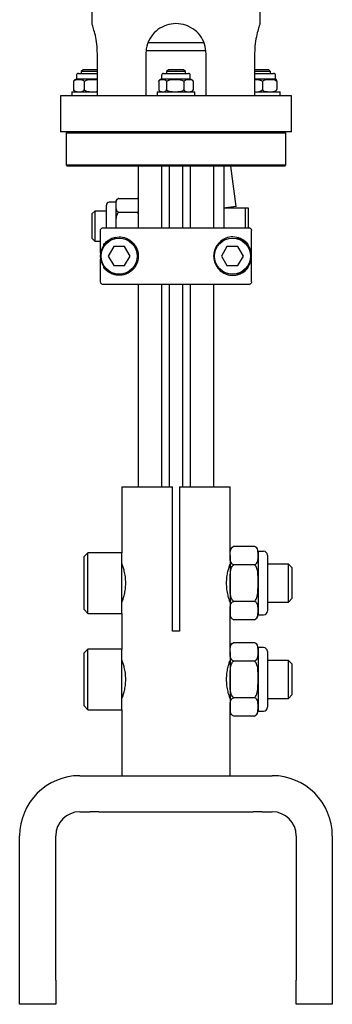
# Model space of a CAD drawing. Header units: inches. Extents: x 22.8 to 73.1, y 0.8 to 94.
# Tile 4 of 24: x 53.6 to 56.8, y 9.2 to 19.5. Entities that reach past the tile are written whole.
import ezdxf

# ---------------------------------------------------------------- set-up
doc = ezdxf.new("R2010")
doc.units = ezdxf.units.IN
doc.header["$MEASUREMENT"] = 0

msp = doc.modelspace()

# ---------------------------------------------------------------- linework, layer by layer
at = {"color": 7, "linetype": 'Continuous', "lineweight": 25}
for p, q in [((56.053, 19.412), (56.053, 33.431)), ((54.303, 27.166), (54.303, 19.412)), ((54.867, 19.137), (55.487, 19.137)), ((55.468, 19.216), (54.891, 19.216)), ((54.361, 18.666), (54.361, 19.103)), ((54.866, 19.103), (54.866, 18.666)), ((55.491, 18.666), (55.491, 19.103)), ((55.995, 19.103), (55.995, 18.666)), ((54.214, 18.936), (54.194, 18.917)), ((54.361, 18.936), (54.214, 18.936)), ((55.099, 18.936), (55.08, 18.917)), ((55.257, 18.936), (55.099, 18.936)), ((55.277, 18.917), (55.257, 18.936)), ((56.143, 18.936), (55.995, 18.936)), ((56.162, 18.917), (56.143, 18.936)), ((54.143, 18.879), (54.143, 18.837)), ((54.361, 18.837), (54.143, 18.837)), ((54.163, 18.899), (54.19, 18.899)), ((54.19, 18.899), (54.361, 18.899)), ((54.194, 18.917), (54.194, 18.899)), ((54.361, 18.917), (54.194, 18.917)), ((55.004, 18.825), (55.003, 18.823)), ((55.029, 18.879), (55.029, 18.837)), ((55.327, 18.837), (55.029, 18.837)), ((55.049, 18.899), (55.063, 18.899)), ((55.063, 18.899), (55.307, 18.899)), ((55.08, 18.917), (55.08, 18.899)), ((55.277, 18.917), (55.08, 18.917)), ((55.277, 18.899), (55.277, 18.917)), ((55.327, 18.837), (55.327, 18.879)), ((56.162, 18.917), (55.995, 18.917)), ((55.995, 18.899), (56.193, 18.899)), ((56.213, 18.837), (55.995, 18.837)), ((56.162, 18.899), (56.162, 18.917)), ((56.213, 18.837), (56.213, 18.879)), ((54.114, 18.814), (54.114, 18.73)), ((54.225, 18.814), (54.225, 18.73)), ((54.998, 18.814), (54.998, 18.73)), ((55.08, 18.814), (55.08, 18.73)), ((55.26, 18.814), (55.26, 18.73)), ((55.358, 18.814), (55.358, 18.73)), ((56.076, 18.814), (56.076, 18.73)), ((56.226, 18.814), (56.226, 18.73)), ((53.978, 18.666), (53.978, 18.291)), ((56.378, 18.666), (53.978, 18.666)), ((54.095, 18.707), (54.095, 18.666)), ((54.095, 18.707), (54.361, 18.707)), ((54.981, 18.707), (54.981, 18.666)), ((54.981, 18.707), (55.375, 18.707)), ((55.375, 18.666), (55.375, 18.707)), ((55.995, 18.707), (56.261, 18.707)), ((56.261, 18.666), (56.261, 18.707)), ((56.378, 18.291), (56.378, 18.666)), ((56.378, 18.291), (53.978, 18.291)), ((54.048, 18.291), (54.036, 18.279)), ((54.036, 18.279), (54.036, 17.948)), ((55.178, 18.279), (54.036, 18.279)), ((56.32, 18.279), (55.178, 18.279)), ((56.32, 18.279), (56.308, 18.291)), ((56.32, 17.948), (56.32, 18.279)), ((54.036, 17.948), (54.048, 17.936)), ((54.036, 17.948), (55.178, 17.948)), ((55.178, 17.936), (54.048, 17.936)), ((54.784, 17.936), (54.784, 17.296)), ((55.032, 17.296), (55.032, 17.936)), ((55.108, 17.936), (55.108, 17.296)), ((55.178, 17.948), (56.32, 17.948)), ((56.308, 17.936), (55.178, 17.936)), ((55.248, 17.296), (55.248, 17.936)), ((55.324, 17.936), (55.324, 17.296)), ((55.572, 17.296), (55.572, 17.936)), ((55.678, 17.296), (55.678, 17.936)), ((55.803, 17.515), (55.747, 17.936)), ((56.308, 17.936), (56.32, 17.948)), ((54.583, 17.598), (54.577, 17.596)), ((54.583, 17.598), (54.773, 17.598)), ((54.777, 17.597), (54.773, 17.598)), ((54.454, 17.296), (54.454, 17.53)), ((54.553, 17.56), (54.484, 17.56)), ((54.553, 17.56), (54.553, 17.527)), ((54.553, 17.527), (54.553, 17.313)), ((55.678, 17.507), (55.679, 17.501)), ((55.678, 17.501), (55.898, 17.501)), ((55.803, 17.515), (55.697, 17.501)), ((55.898, 17.501), (55.898, 17.296)), ((55.898, 17.501), (55.928, 17.501)), ((55.928, 17.501), (55.928, 17.296)), ((54.333, 17.469), (54.303, 17.439)), ((54.303, 17.439), (54.303, 17.187)), ((54.454, 17.469), (54.333, 17.469)), ((54.333, 17.469), (54.333, 17.157)), ((54.583, 17.456), (54.773, 17.456)), ((54.423, 17.296), (55.933, 17.296)), ((54.553, 17.313), (54.554, 17.296)), ((54.553, 17.313), (54.553, 17.296)), ((54.303, 17.187), (54.333, 17.157)), ((54.393, 17.032), (54.393, 17.266)), ((55.963, 16.735), (55.963, 17.266)), ((54.333, 17.157), (54.393, 17.157)), ((54.428, 17.116), (54.428, 17.121)), ((54.531, 17.099), (54.474, 17.001)), ((54.644, 17.099), (54.531, 17.099)), ((54.701, 17.001), (54.644, 17.099)), ((55.708, 17.099), (55.651, 17.001)), ((55.822, 17.099), (55.708, 17.099)), ((55.879, 17.001), (55.822, 17.099)), ((55.928, 17.111), (55.928, 17.121)), ((54.474, 17.001), (54.531, 16.902)), ((54.644, 16.902), (54.701, 17.001)), ((55.651, 17.001), (55.708, 16.902)), ((55.822, 16.902), (55.879, 17.001)), ((54.393, 16.735), (54.393, 16.969)), ((54.428, 16.881), (54.428, 16.885)), ((54.531, 16.902), (54.644, 16.902)), ((55.708, 16.902), (55.822, 16.902)), ((55.928, 16.881), (55.928, 16.891)), ((55.933, 16.705), (54.423, 16.705)), ((54.784, 16.705), (54.784, 14.604)), ((55.032, 14.604), (55.032, 16.705)), ((55.108, 16.705), (55.108, 14.604)), ((55.248, 14.604), (55.248, 16.705)), ((55.324, 16.705), (55.324, 14.604)), ((55.572, 14.604), (55.572, 16.705)), ((54.616, 14.604), (54.616, 13.919)), ((54.616, 14.604), (55.143, 14.604)), ((55.143, 13.104), (55.143, 14.604)), ((55.213, 14.604), (55.213, 13.104)), ((55.213, 14.604), (55.741, 14.604)), ((55.741, 13.934), (55.741, 14.604)), ((54.261, 13.919), (54.222, 13.88)), ((54.616, 13.919), (54.261, 13.919)), ((54.261, 13.762), (54.261, 13.919)), ((54.616, 13.762), (54.616, 13.919)), ((55.741, 13.89), (55.741, 13.934)), ((55.778, 13.985), (55.773, 13.983)), ((55.993, 13.985), (55.779, 13.985)), ((55.996, 13.984), (55.993, 13.985)), ((56.089, 13.934), (56.031, 13.934)), ((56.031, 13.934), (56.031, 13.89)), ((54.222, 13.742), (54.222, 13.88)), ((55.741, 13.89), (55.741, 13.604)), ((56.031, 13.89), (56.031, 13.604)), ((56.128, 13.895), (56.128, 13.314)), ((54.222, 13.329), (54.222, 13.742)), ((54.261, 13.289), (54.261, 13.762)), ((54.616, 13.289), (54.616, 13.762)), ((55.741, 13.801), (55.74, 13.801)), ((55.993, 13.795), (55.779, 13.795)), ((56.348, 13.801), (56.128, 13.801)), ((56.387, 13.762), (56.348, 13.801)), ((56.348, 13.703), (56.348, 13.801)), ((56.387, 13.683), (56.387, 13.762)), ((55.741, 13.604), (55.741, 13.319)), ((56.031, 13.604), (56.031, 13.319)), ((56.348, 13.407), (56.348, 13.703)), ((56.387, 13.447), (56.387, 13.683)), ((55.74, 13.407), (55.741, 13.407)), ((55.993, 13.414), (55.779, 13.414)), ((56.128, 13.407), (56.348, 13.407)), ((56.348, 13.407), (56.387, 13.447)), ((54.222, 13.329), (54.261, 13.289)), ((55.741, 13.319), (55.741, 13.274)), ((56.031, 13.319), (56.031, 13.274)), ((54.261, 13.289), (54.616, 13.289)), ((54.616, 13.289), (54.616, 12.919)), ((55.741, 12.934), (55.741, 13.274)), ((55.776, 13.224), (55.778, 13.224)), ((55.993, 13.223), (55.779, 13.223)), ((55.993, 13.224), (55.997, 13.225)), ((56.031, 13.274), (56.089, 13.274)), ((55.213, 13.104), (55.143, 13.104)), ((54.261, 12.919), (54.222, 12.88)), ((54.616, 12.919), (54.261, 12.919)), ((54.261, 12.762), (54.261, 12.919)), ((54.616, 12.762), (54.616, 12.919)), ((55.741, 12.89), (55.741, 12.934)), ((55.741, 12.89), (55.741, 12.604)), ((55.778, 12.985), (55.773, 12.983)), ((55.993, 12.985), (55.779, 12.985)), ((55.996, 12.984), (55.993, 12.985)), ((56.089, 12.934), (56.031, 12.934)), ((56.031, 12.934), (56.031, 12.89)), ((56.031, 12.89), (56.031, 12.604)), ((56.128, 12.895), (56.128, 12.314)), ((54.222, 12.742), (54.222, 12.88)), ((55.741, 12.801), (55.74, 12.801)), ((55.993, 12.795), (55.779, 12.795)), ((56.348, 12.801), (56.128, 12.801)), ((56.387, 12.762), (56.348, 12.801)), ((56.348, 12.703), (56.348, 12.801)), ((54.222, 12.329), (54.222, 12.742)), ((54.261, 12.289), (54.261, 12.762)), ((54.616, 12.289), (54.616, 12.762)), ((56.348, 12.407), (56.348, 12.703)), ((56.387, 12.683), (56.387, 12.762)), ((56.387, 12.447), (56.387, 12.683)), ((55.741, 12.604), (55.741, 12.319)), ((56.031, 12.604), (56.031, 12.319)), ((55.74, 12.407), (55.741, 12.407)), ((55.993, 12.414), (55.779, 12.414)), ((56.128, 12.407), (56.348, 12.407)), ((56.348, 12.407), (56.387, 12.447)), ((54.222, 12.329), (54.261, 12.289)), ((54.261, 12.289), (54.616, 12.289)), ((54.616, 12.289), (54.616, 11.604)), ((55.741, 12.319), (55.741, 12.274)), ((55.741, 11.604), (55.741, 12.274)), ((56.031, 12.319), (56.031, 12.274)), ((56.031, 12.274), (56.089, 12.274)), ((55.776, 12.224), (55.778, 12.224)), ((55.993, 12.223), (55.779, 12.223)), ((55.993, 12.224), (55.997, 12.225)), ((54.178, 11.604), (54.285, 11.604)), ((54.285, 11.604), (54.375, 11.604)), ((54.375, 11.604), (55.982, 11.604)), ((55.982, 11.604), (56.071, 11.604)), ((56.071, 11.604), (56.178, 11.604)), ((54.178, 11.229), (54.285, 11.229)), ((54.375, 11.229), (54.285, 11.229)), ((54.375, 11.229), (55.982, 11.229)), ((56.071, 11.229), (55.982, 11.229)), ((56.071, 11.229), (56.178, 11.229)), ((53.553, 9.479), (53.553, 10.979)), ((53.928, 9.479), (53.928, 10.979)), ((56.428, 10.979), (56.428, 9.479)), ((56.803, 10.979), (56.803, 9.479)), ((53.553, 9.229), (53.553, 9.479)), ((53.928, 9.479), (53.928, 9.229)), ((56.428, 9.229), (56.428, 9.479)), ((56.803, 9.479), (56.803, 9.229)), ((53.928, 9.229), (53.553, 9.229)), ((56.803, 9.229), (56.428, 9.229))]:
    msp.add_line(p, q, dxfattribs=at)
for centre in [(54.588, 17.001), (55.765, 17.001)]:
    msp.add_circle(centre, 0.187, dxfattribs=at)
for centre, radius, start, end in [((54.143, 18.804), 0.0327, 90, 126.4808), ((54.163, 18.879), 0.0197, 90, 180), ((55.029, 18.804), 0.0327, 90, 132.6273), ((55.049, 18.879), 0.0197, 90, 180), ((55.307, 18.879), 0.0197, 0, 90), ((55.327, 18.804), 0.0327, 35.7153, 90), ((56.193, 18.879), 0.0197, 0, 90), ((55.029, 18.74), 0.0327, 215.7153, 270), ((55.327, 18.74), 0.0327, 270, 324.2843), ((54.143, 18.74), 0.0327, 233.5257, 270), ((54.484, 17.53), 0.03, 90, 180), ((54.592, 17.56), 0.0393, 129.6573, 180), ((54.588, 17.001), 0.197, 102.8777, 257.1223), ((55.765, 17.001), 0.197, 284.0143, 75.9857), ((55.794, 13.934), 0.0533, 126.3039, 180), ((55.978, 13.934), 0.0533, 360, 54.6473), ((56.089, 13.895), 0.0394, 0, 90), ((56.089, 13.314), 0.0394, 270, 360), ((55.794, 13.274), 0.0533, 180, 218.6919), ((55.978, 13.274), 0.0533, 308.7573, 360), ((55.794, 12.934), 0.0533, 126.3039, 180), ((55.978, 12.934), 0.0533, 360, 54.6473), ((56.089, 12.895), 0.0394, 0, 90), ((55.794, 12.274), 0.0533, 180, 218.6919), ((55.978, 12.274), 0.0533, 308.7573, 360), ((56.089, 12.314), 0.0394, 270, 360), ((54.178, 10.979), 0.625, 90, 180), ((56.178, 10.979), 0.625, 0, 90), ((54.178, 10.979), 0.25, 90, 180), ((56.178, 10.979), 0.25, 0, 90)]:
    msp.add_arc(centre, radius, start, end, dxfattribs=at)
for points, knots in [([(54.361, 19.103), (54.36, 19.137), (54.357, 19.205), (54.34, 19.296), (54.32, 19.367), (54.305, 19.41), (54.305, 19.412), (54.304, 19.412)], [0, 0, 0, 0, 0.205362, 0.410394, 0.623843, 0.843663, 1, 1, 1, 1]), ([(55.491, 19.103), (55.487, 19.137), (55.481, 19.205), (55.431, 19.296), (55.356, 19.368), (55.258, 19.412), (55.152, 19.42), (55.053, 19.395), (54.966, 19.34), (54.9, 19.259), (54.869, 19.174), (54.866, 19.121), (54.866, 19.103)], [0, 0, 0, 0, 0.102623, 0.205082, 0.311746, 0.421594, 0.527069, 0.627839, 0.730068, 0.83777, 0.947388, 1, 1, 1, 1]), ([(56.052, 19.412), (56.052, 19.413), (56.054, 19.418), (56.045, 19.394), (56.028, 19.341), (56.008, 19.259), (55.997, 19.174), (55.996, 19.121), (55.995, 19.103)], [0, 0, 0, 0, 0.05467, 0.256097, 0.46044, 0.675723, 0.894835, 1, 1, 1, 1]), ([(54.114, 18.814), (54.115, 18.816), (54.118, 18.822), (54.129, 18.831), (54.147, 18.835), (54.175, 18.836), (54.199, 18.836), (54.217, 18.825), (54.222, 18.82), (54.224, 18.815), (54.225, 18.814)], [0, 0, 0, 0, 0.0461, 0.121389, 0.313989, 0.500151, 0.843553, 0.908262, 0.973432, 1, 1, 1, 1]), ([(54.124, 18.83), (54.122, 18.829), (54.119, 18.826), (54.116, 18.821), (54.114, 18.815), (54.114, 18.814)], [0, 0, 0, 0, 0.401856, 0.797985, 1, 1, 1, 1]), ([(54.225, 18.814), (54.227, 18.817), (54.233, 18.824), (54.257, 18.834), (54.292, 18.836), (54.33, 18.837), (54.353, 18.834), (54.361, 18.832)], [0, 0, 0, 0, 0.077732, 0.193734, 0.529486, 0.822576, 1, 1, 1, 1]), ([(54.998, 18.814), (54.999, 18.816), (55.001, 18.822), (55.01, 18.831), (55.023, 18.835), (55.044, 18.836), (55.061, 18.836), (55.074, 18.825), (55.078, 18.82), (55.08, 18.815), (55.08, 18.814)], [0, 0, 0, 0, 0.0461, 0.121389, 0.313989, 0.500151, 0.843553, 0.908262, 0.973432, 1, 1, 1, 1]), ([(55.08, 18.814), (55.083, 18.817), (55.089, 18.824), (55.113, 18.834), (55.149, 18.836), (55.191, 18.836), (55.223, 18.834), (55.245, 18.827), (55.255, 18.821), (55.259, 18.815), (55.26, 18.814)], [0, 0, 0, 0, 0.058172, 0.144984, 0.39625, 0.615589, 0.81728, 0.899708, 0.966128, 1, 1, 1, 1]), ([(55.26, 18.814), (55.262, 18.817), (55.265, 18.824), (55.278, 18.834), (55.297, 18.836), (55.32, 18.836), (55.338, 18.834), (55.35, 18.827), (55.355, 18.821), (55.357, 18.815), (55.358, 18.814)], [0, 0, 0, 0, 0.058172, 0.144984, 0.39625, 0.615589, 0.81728, 0.899708, 0.966128, 1, 1, 1, 1]), ([(55.358, 18.814), (55.357, 18.816), (55.356, 18.82), (55.354, 18.822), (55.353, 18.823)], [0, 0, 0, 0, 0.639426, 1, 1, 1, 1]), ([(55.995, 18.836), (55.995, 18.836), (56.015, 18.837), (56.039, 18.836), (56.065, 18.825), (56.072, 18.82), (56.076, 18.815), (56.076, 18.814)], [0, 0, 0, 0, 0.000935, 0.687305, 0.81664, 0.946898, 1, 1, 1, 1]), ([(56.076, 18.814), (56.078, 18.817), (56.084, 18.824), (56.103, 18.834), (56.133, 18.836), (56.169, 18.836), (56.195, 18.834), (56.213, 18.827), (56.221, 18.821), (56.225, 18.815), (56.226, 18.814)], [0, 0, 0, 0, 0.058172, 0.144984, 0.39625, 0.615589, 0.81728, 0.899708, 0.966128, 1, 1, 1, 1]), ([(56.226, 18.814), (56.226, 18.817), (56.225, 18.824), (56.224, 18.833), (56.222, 18.836), (56.221, 18.835), (56.221, 18.835)], [0, 0, 0, 0, 0.137708, 0.343215, 0.938028, 1, 1, 1, 1]), ([(54.124, 18.714), (54.122, 18.715), (54.119, 18.717), (54.116, 18.723), (54.114, 18.728), (54.114, 18.73)], [0, 0, 0, 0, 0.40187, 0.797989, 1, 1, 1, 1]), ([(54.114, 18.73), (54.115, 18.728), (54.118, 18.722), (54.129, 18.712), (54.147, 18.708), (54.175, 18.708), (54.199, 18.707), (54.217, 18.718), (54.222, 18.724), (54.224, 18.728), (54.225, 18.73)], [0, 0, 0, 0, 0.0461, 0.121389, 0.313989, 0.500151, 0.843553, 0.908262, 0.973432, 1, 1, 1, 1]), ([(54.225, 18.73), (54.227, 18.727), (54.233, 18.72), (54.257, 18.71), (54.292, 18.708), (54.33, 18.707), (54.353, 18.71), (54.361, 18.711)], [0, 0, 0, 0, 0.077732, 0.193734, 0.529486, 0.822576, 1, 1, 1, 1]), ([(54.998, 18.73), (54.999, 18.728), (55.001, 18.722), (55.01, 18.712), (55.023, 18.708), (55.044, 18.708), (55.061, 18.707), (55.074, 18.718), (55.078, 18.724), (55.08, 18.728), (55.08, 18.73)], [0, 0, 0, 0, 0.0461, 0.121389, 0.313989, 0.500151, 0.843553, 0.908262, 0.973432, 1, 1, 1, 1]), ([(55.08, 18.73), (55.083, 18.727), (55.089, 18.72), (55.113, 18.71), (55.149, 18.708), (55.191, 18.708), (55.223, 18.71), (55.245, 18.717), (55.255, 18.723), (55.259, 18.728), (55.26, 18.73)], [0, 0, 0, 0, 0.058172, 0.144984, 0.39625, 0.615589, 0.81728, 0.899708, 0.966128, 1, 1, 1, 1]), ([(55.26, 18.73), (55.262, 18.727), (55.265, 18.72), (55.278, 18.71), (55.297, 18.708), (55.32, 18.708), (55.338, 18.71), (55.35, 18.717), (55.355, 18.723), (55.357, 18.728), (55.358, 18.73)], [0, 0, 0, 0, 0.058172, 0.144984, 0.39625, 0.615589, 0.81728, 0.899708, 0.966128, 1, 1, 1, 1]), ([(55.358, 18.73), (55.357, 18.727), (55.356, 18.724), (55.354, 18.722), (55.353, 18.721)], [0, 0, 0, 0, 0.638727, 1, 1, 1, 1]), ([(55.995, 18.708), (55.995, 18.708), (56.015, 18.707), (56.039, 18.708), (56.065, 18.718), (56.072, 18.724), (56.076, 18.728), (56.076, 18.73)], [0, 0, 0, 0, 0.000935, 0.687305, 0.81664, 0.946898, 1, 1, 1, 1]), ([(56.076, 18.73), (56.078, 18.727), (56.084, 18.72), (56.103, 18.71), (56.133, 18.708), (56.169, 18.708), (56.195, 18.71), (56.213, 18.717), (56.221, 18.723), (56.225, 18.728), (56.226, 18.73)], [0, 0, 0, 0, 0.058172, 0.144984, 0.39625, 0.615589, 0.81728, 0.899708, 0.966128, 1, 1, 1, 1]), ([(54.583, 17.598), (54.581, 17.598), (54.576, 17.596), (54.567, 17.591), (54.552, 17.572), (54.553, 17.549), (54.553, 17.531), (54.553, 17.527)], [0, 0, 0, 0, 0.040833, 0.124257, 0.273509, 0.850473, 1, 1, 1, 1]), ([(54.784, 17.593), (54.784, 17.594), (54.782, 17.595), (54.778, 17.597), (54.774, 17.598), (54.773, 17.598)], [0, 0, 0, 0, 0.181059, 0.756419, 1, 1, 1, 1]), ([(54.553, 17.527), (54.553, 17.514), (54.552, 17.494), (54.56, 17.471), (54.57, 17.461), (54.578, 17.457), (54.582, 17.456), (54.583, 17.456)], [0, 0, 0, 0, 0.521408, 0.783678, 0.915407, 0.974839, 1, 1, 1, 1]), ([(54.583, 17.456), (54.58, 17.453), (54.572, 17.448), (54.561, 17.429), (54.552, 17.383), (54.552, 17.342), (54.553, 17.313)], [0, 0, 0, 0, 0.080637, 0.194628, 0.422181, 1, 1, 1, 1]), ([(54.773, 17.456), (54.775, 17.456), (54.779, 17.458), (54.783, 17.46), (54.784, 17.461)], [0, 0, 0, 0, 0.399031, 1, 1, 1, 1]), ([(54.784, 17.445), (54.783, 17.447), (54.78, 17.452), (54.776, 17.454), (54.773, 17.456)], [0, 0, 0, 0, 0.470813, 1, 1, 1, 1]), ([(54.393, 17.266), (54.394, 17.27), (54.394, 17.276), (54.399, 17.285), (54.407, 17.292), (54.415, 17.295), (54.421, 17.296), (54.423, 17.296)], [0, 0, 0, 0, 0.213814, 0.427618, 0.641723, 0.856486, 1, 1, 1, 1]), ([(55.933, 17.296), (55.937, 17.296), (55.943, 17.295), (55.952, 17.29), (55.959, 17.282), (55.963, 17.274), (55.963, 17.269), (55.963, 17.266)], [0, 0, 0, 0, 0.215602, 0.431217, 0.646472, 0.86104, 1, 1, 1, 1]), ([(54.428, 17.121), (54.439, 17.133), (54.46, 17.157), (54.511, 17.189), (54.578, 17.205), (54.654, 17.193), (54.715, 17.158), (54.759, 17.109), (54.784, 17.049), (54.789, 16.986), (54.776, 16.928), (54.747, 16.877), (54.706, 16.837), (54.647, 16.806), (54.585, 16.798), (54.53, 16.808), (54.473, 16.832), (54.446, 16.861), (54.428, 16.881)], [0, 0, 0, 0, 0.07217, 0.144249, 0.239749, 0.315017, 0.371376, 0.41916, 0.467126, 0.510616, 0.552318, 0.594413, 0.638967, 0.688992, 0.767157, 0.825109, 0.883168, 1, 1, 1, 1]), ([(55.928, 17.121), (55.917, 17.133), (55.896, 17.157), (55.845, 17.189), (55.778, 17.205), (55.702, 17.193), (55.641, 17.158), (55.597, 17.109), (55.572, 17.049), (55.567, 16.986), (55.58, 16.928), (55.609, 16.877), (55.65, 16.837), (55.709, 16.806), (55.771, 16.798), (55.826, 16.808), (55.883, 16.832), (55.91, 16.861), (55.928, 16.881)], [0, 0, 0, 0, 0.07217, 0.144249, 0.239749, 0.315017, 0.371376, 0.41916, 0.467126, 0.510616, 0.552318, 0.594413, 0.638967, 0.688992, 0.767157, 0.825109, 0.883168, 1, 1, 1, 1]), ([(54.423, 16.705), (54.42, 16.706), (54.413, 16.706), (54.404, 16.712), (54.397, 16.719), (54.394, 16.727), (54.393, 16.733), (54.393, 16.735)], [0, 0, 0, 0, 0.215602, 0.431217, 0.646472, 0.86104, 1, 1, 1, 1]), ([(55.963, 16.735), (55.963, 16.732), (55.962, 16.725), (55.957, 16.716), (55.949, 16.71), (55.941, 16.706), (55.936, 16.706), (55.933, 16.705)], [0, 0, 0, 0, 0.213814, 0.427618, 0.641723, 0.856486, 1, 1, 1, 1]), ([(55.741, 13.89), (55.74, 13.908), (55.739, 13.934), (55.75, 13.965), (55.765, 13.979), (55.775, 13.984), (55.778, 13.985), (55.779, 13.985)], [0, 0, 0, 0, 0.532584, 0.800577, 0.935246, 0.994216, 1, 1, 1, 1]), ([(56.031, 13.89), (56.031, 13.908), (56.032, 13.934), (56.022, 13.965), (56.007, 13.979), (55.997, 13.984), (55.993, 13.985), (55.993, 13.985)], [0, 0, 0, 0, 0.532584, 0.800577, 0.935246, 0.994216, 1, 1, 1, 1]), ([(55.779, 13.795), (55.775, 13.796), (55.766, 13.799), (55.753, 13.81), (55.738, 13.841), (55.74, 13.869), (55.741, 13.89)], [0, 0, 0, 0, 0.058856, 0.165692, 0.374647, 1, 1, 1, 1]), ([(55.993, 13.795), (55.996, 13.796), (56.005, 13.799), (56.018, 13.81), (56.033, 13.841), (56.032, 13.869), (56.031, 13.89)], [0, 0, 0, 0, 0.058856, 0.165692, 0.374647, 1, 1, 1, 1]), ([(54.616, 13.803), (54.616, 13.801), (54.618, 13.797), (54.628, 13.765), (54.641, 13.717), (54.651, 13.655), (54.653, 13.587), (54.647, 13.524), (54.635, 13.469), (54.624, 13.428), (54.616, 13.406), (54.616, 13.408), (54.617, 13.408)], [0, 0, 0, 0, 0.102983, 0.205831, 0.31225, 0.42211, 0.52784, 0.628114, 0.730189, 0.838272, 0.947618, 1, 1, 1, 1]), ([(55.74, 13.408), (55.74, 13.407), (55.741, 13.404), (55.736, 13.42), (55.725, 13.453), (55.712, 13.506), (55.704, 13.57), (55.704, 13.637), (55.712, 13.698), (55.724, 13.751), (55.735, 13.787), (55.741, 13.804), (55.74, 13.801), (55.74, 13.801)], [0, 0, 0, 0, 0.027569, 0.128466, 0.230809, 0.338511, 0.448043, 0.55209, 0.652018, 0.755433, 0.864502, 0.972912, 1, 1, 1, 1]), ([(55.741, 13.604), (55.741, 13.611), (55.741, 13.639), (55.741, 13.69), (55.746, 13.742), (55.76, 13.775), (55.769, 13.788), (55.776, 13.793), (55.779, 13.795)], [0, 0, 0, 0, 0.099457, 0.428508, 0.757342, 0.873681, 0.960848, 1, 1, 1, 1]), ([(56.031, 13.604), (56.031, 13.611), (56.031, 13.639), (56.031, 13.69), (56.026, 13.742), (56.012, 13.775), (56.002, 13.788), (55.995, 13.793), (55.993, 13.795)], [0, 0, 0, 0, 0.099457, 0.428508, 0.757342, 0.873681, 0.960848, 1, 1, 1, 1]), ([(55.779, 13.414), (55.774, 13.418), (55.762, 13.427), (55.746, 13.465), (55.74, 13.525), (55.74, 13.577), (55.741, 13.604)], [0, 0, 0, 0, 0.090007, 0.224488, 0.591125, 1, 1, 1, 1]), ([(55.993, 13.414), (55.998, 13.418), (56.009, 13.427), (56.025, 13.465), (56.031, 13.525), (56.031, 13.577), (56.031, 13.604)], [0, 0, 0, 0, 0.090007, 0.224488, 0.591125, 1, 1, 1, 1]), ([(55.741, 13.319), (55.741, 13.322), (55.741, 13.336), (55.741, 13.361), (55.746, 13.388), (55.76, 13.404), (55.769, 13.411), (55.776, 13.413), (55.779, 13.414)], [0, 0, 0, 0, 0.099457, 0.428508, 0.757342, 0.873681, 0.960848, 1, 1, 1, 1]), ([(56.031, 13.319), (56.031, 13.322), (56.031, 13.336), (56.031, 13.361), (56.026, 13.388), (56.012, 13.404), (56.002, 13.411), (55.995, 13.413), (55.993, 13.414)], [0, 0, 0, 0, 0.099457, 0.428508, 0.757342, 0.873681, 0.960848, 1, 1, 1, 1]), ([(55.779, 13.223), (55.774, 13.225), (55.762, 13.23), (55.746, 13.249), (55.74, 13.279), (55.74, 13.305), (55.741, 13.319)], [0, 0, 0, 0, 0.090007, 0.224488, 0.591125, 1, 1, 1, 1]), ([(55.993, 13.223), (55.998, 13.225), (56.009, 13.23), (56.025, 13.249), (56.031, 13.279), (56.031, 13.305), (56.031, 13.319)], [0, 0, 0, 0, 0.090007, 0.224488, 0.591125, 1, 1, 1, 1]), ([(55.779, 12.795), (55.775, 12.796), (55.766, 12.799), (55.753, 12.81), (55.738, 12.841), (55.74, 12.869), (55.741, 12.89)], [0, 0, 0, 0, 0.058856, 0.165692, 0.374647, 1, 1, 1, 1]), ([(55.741, 12.89), (55.74, 12.908), (55.739, 12.934), (55.75, 12.965), (55.765, 12.979), (55.775, 12.984), (55.778, 12.985), (55.779, 12.985)], [0, 0, 0, 0, 0.532584, 0.800577, 0.935246, 0.994216, 1, 1, 1, 1]), ([(56.031, 12.89), (56.031, 12.908), (56.032, 12.934), (56.022, 12.965), (56.007, 12.979), (55.997, 12.984), (55.993, 12.985), (55.993, 12.985)], [0, 0, 0, 0, 0.532584, 0.800577, 0.935246, 0.994216, 1, 1, 1, 1]), ([(55.993, 12.795), (55.996, 12.796), (56.005, 12.799), (56.018, 12.81), (56.033, 12.841), (56.032, 12.869), (56.031, 12.89)], [0, 0, 0, 0, 0.058856, 0.165692, 0.374647, 1, 1, 1, 1]), ([(54.616, 12.803), (54.616, 12.801), (54.618, 12.797), (54.628, 12.765), (54.641, 12.717), (54.651, 12.655), (54.653, 12.587), (54.647, 12.524), (54.635, 12.469), (54.624, 12.428), (54.616, 12.406), (54.616, 12.408), (54.617, 12.408)], [0, 0, 0, 0, 0.102983, 0.205831, 0.31225, 0.42211, 0.52784, 0.628114, 0.730189, 0.838272, 0.947618, 1, 1, 1, 1]), ([(55.74, 12.408), (55.74, 12.407), (55.741, 12.404), (55.736, 12.42), (55.725, 12.453), (55.712, 12.506), (55.704, 12.57), (55.704, 12.637), (55.712, 12.698), (55.724, 12.751), (55.735, 12.787), (55.741, 12.804), (55.74, 12.801), (55.74, 12.801)], [0, 0, 0, 0, 0.027569, 0.128466, 0.230809, 0.338511, 0.448043, 0.55209, 0.652018, 0.755433, 0.864502, 0.972912, 1, 1, 1, 1]), ([(55.741, 12.604), (55.741, 12.611), (55.741, 12.639), (55.741, 12.69), (55.746, 12.742), (55.76, 12.775), (55.769, 12.788), (55.776, 12.793), (55.779, 12.795)], [0, 0, 0, 0, 0.099457, 0.428508, 0.757342, 0.873681, 0.960848, 1, 1, 1, 1]), ([(56.031, 12.604), (56.031, 12.611), (56.031, 12.639), (56.031, 12.69), (56.026, 12.742), (56.012, 12.775), (56.002, 12.788), (55.995, 12.793), (55.993, 12.795)], [0, 0, 0, 0, 0.099457, 0.428508, 0.757342, 0.873681, 0.960848, 1, 1, 1, 1]), ([(55.779, 12.414), (55.774, 12.418), (55.762, 12.427), (55.746, 12.465), (55.74, 12.525), (55.74, 12.577), (55.741, 12.604)], [0, 0, 0, 0, 0.090007, 0.224488, 0.591125, 1, 1, 1, 1]), ([(55.993, 12.414), (55.998, 12.418), (56.009, 12.427), (56.025, 12.465), (56.031, 12.525), (56.031, 12.577), (56.031, 12.604)], [0, 0, 0, 0, 0.090007, 0.224488, 0.591125, 1, 1, 1, 1]), ([(55.741, 12.319), (55.741, 12.322), (55.741, 12.336), (55.741, 12.361), (55.746, 12.388), (55.76, 12.404), (55.769, 12.411), (55.776, 12.413), (55.779, 12.414)], [0, 0, 0, 0, 0.099457, 0.428508, 0.757342, 0.873681, 0.960848, 1, 1, 1, 1]), ([(56.031, 12.319), (56.031, 12.322), (56.031, 12.336), (56.031, 12.361), (56.026, 12.388), (56.012, 12.404), (56.002, 12.411), (55.995, 12.413), (55.993, 12.414)], [0, 0, 0, 0, 0.099457, 0.428508, 0.757342, 0.873681, 0.960848, 1, 1, 1, 1]), ([(55.779, 12.223), (55.774, 12.225), (55.762, 12.23), (55.746, 12.249), (55.74, 12.279), (55.74, 12.305), (55.741, 12.319)], [0, 0, 0, 0, 0.090007, 0.224488, 0.591125, 1, 1, 1, 1]), ([(55.993, 12.223), (55.998, 12.225), (56.009, 12.23), (56.025, 12.249), (56.031, 12.279), (56.031, 12.305), (56.031, 12.319)], [0, 0, 0, 0, 0.090007, 0.224488, 0.591125, 1, 1, 1, 1])]:
    msp.add_open_spline(points, degree=3, knots=knots, dxfattribs=at)

doc.saveas('drawing.dxf')
